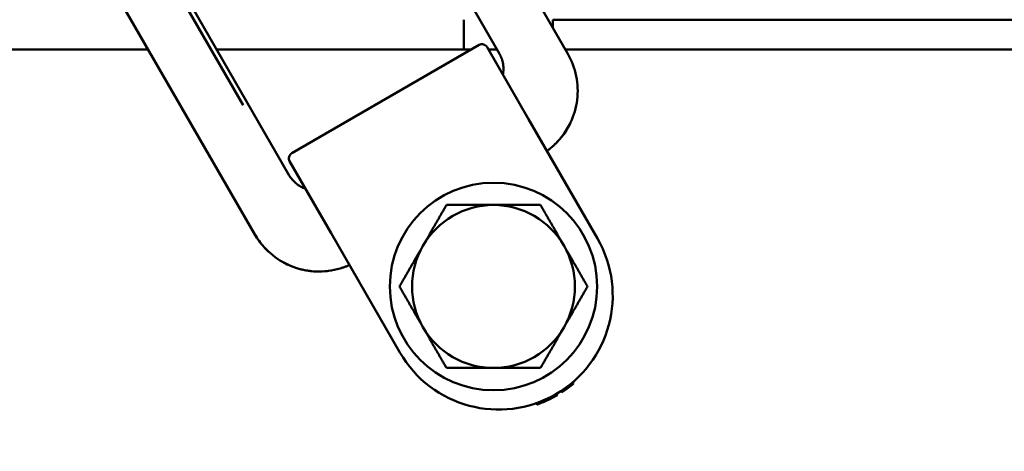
# Model space of a CAD drawing. Header units: millimetres. Extents: x -428974 to 63075, y -12164 to 49045.
# Tile 102 of 131: x 54275 to 54608, y 28214 to 28360. Entities that reach past the tile are written whole.
import ezdxf

# ---------------------------------------------------------------- set-up
doc = ezdxf.new("R2010")
doc.units = ezdxf.units.MM
doc.header["$LTSCALE"] = 75
doc.layers.add('Dimension (ISO)', color=7, linetype='Continuous', lineweight=25)
doc.layers.add('Visible (ISO)', color=7, linetype='Continuous', lineweight=50)
doc.styles.add('Note Text (ISO)', font='tahoma.ttf')
doc.dimstyles.new('Default (ISO)', dxfattribs={"dimscale": 75, "dimtxt": 2, "dimasz": 2.5, "dimexe": 3.175, "dimexo": 0, "dimgap": 0.762, "dimtad": 1, "dimrnd": 1e-08, "dimtxsty": 'Note Text (ISO)', "dimcen": 0.09, "dimdle": 10, "dimclrd": 256, "dimclre": 256, "dimclrt": 256, "dimazin": 2, "dimtfac": 1, "dimtmove": 0, "dimatfit": 3, "dimfxl": 1, "dimtolj": 1, "dimtzin": 0, "dimlwd": -1, "dimlwe": -1, "dimarcsym": 0})

# ---------------------------------------------------------------- blocks, each defined once
blk = doc.blocks.new('*D12')
at = {"layer": 'Defpoints', "color": 0, "transparency": 16777216}
for p in [(50635.57, 28337.03), (56595.34, 25742.59)]:
    blk.add_point(p, dxfattribs=at)
at = {"layer": 'Dimension (ISO)', "transparency": 16777216}
for p, q in [((50635.57, 28337.03), (46875.23, 29974.01)), ((56423.42, 25817.43), (50807.49, 28262.19))]:
    blk.add_line(p, q, dxfattribs=at)
for points in [[(50819.96, 28290.84), (50795.01, 28233.54), (50635.57, 28337.03)], [(56435.9, 25846.08), (56410.95, 25788.77), (56595.34, 25742.59)]]:
    blk.add_solid(points, dxfattribs=at)
at = {"layer": 'Dimension (ISO)', "transparency": 16777216, "insert": (47131.53, 30419.6), "char_height": 150, "attachment_point": 1, "rotation": 336.4753, "style": 'Note Text (ISO)'}
blk.add_mtext('\\A1;\\fTahoma|b0|i0;\\H149.0446;∅6500\\P\\fTahoma|b0|i0;\\H149.0446;Up to Ø7000mm tower section', dxfattribs=at)

msp = doc.modelspace()

# ---------------------------------------------------------------- linework, layer by layer
at = {"layer": 'Visible (ISO)'}
for p, q in [((54396.3506, 28459.4106), (54460.5506, 28348.2128)), ((54380.8166, 28446.3161), (54437.4801, 28348.1721)), ((54366.4661, 28307.1721), (54309.8026, 28405.3161)), ((54354.8955, 28287.2128), (54290.6955, 28398.4106)), ((54325.4889, 28374.9892), (54350.9738, 28330.8489)), ((54425.4548, 28349.68), (54425.4548, 28359.68)), ((54455.4548, 28359.68), (54455.4548, 28357.039)), ((54455.4548, 28359.68), (54775.4548, 28359.68)), ((52912.0796, 28349.68), (54318.8301, 28349.68)), ((54341.9241, 28349.68), (54428.0189, 28349.68)), ((54430.5648, 28351.1499), (54367.3449, 28314.6499)), ((54433.2968, 28350.4178), (54447.2968, 28326.1691)), ((54433.7228, 28349.68), (54436.6095, 28349.68)), ((54459.7035, 28349.68), (54785.4548, 28349.68)), ((54470.5468, 28285.8989), (54447.2968, 28326.1691)), ((54380.6129, 28287.6691), (54366.6129, 28311.9178)), ((54380.6129, 28287.6691), (54403.8629, 28247.3989)), ((54460.3896, 28235.9127), (54460.6415, 28235.4765)), ((54462.1979, 28237.3641), (54462.452, 28236.9239)), ((54455.6575, 28232.8591), (54455.9075, 28232.426)), ((54456.2036, 28233.1631), (54456.4536, 28232.7301)), ((54456.5649, 28233.3707), (54456.8149, 28232.9377)), ((54456.7447, 28233.476), (54456.9947, 28233.0429)), ((54458.1627, 28234.3532), (54458.4131, 28233.9196)), ((54459.5446, 28235.2931), (54459.7957, 28234.8581)), ((54449.914, 28230.3071), (54450.1684, 28229.8665)), ((54450.1138, 28230.3776), (54450.368, 28229.9374)), ((54450.5118, 28230.5217), (54450.7654, 28230.0824)), ((54451.1043, 28230.7455), (54451.3572, 28230.3073)), ((54452.0801, 28231.1387), (54452.3321, 28230.7022)), ((54453.0414, 28231.5569), (54453.2927, 28231.1217)), ((54453.8002, 28231.9093), (54454.051, 28231.4749)), ((54454.7359, 28232.3719), (54454.9862, 28231.9384))]:
    msp.add_line(p, q, dxfattribs=at)
msp.add_circle((54435.4548, 28269.68), 35, dxfattribs=at)
for centre, radius, start, end in [((54431.5648, 28349.4178), 2, 29.999988, 120), ((54368.3449, 28312.9178), 2, 120, 210.000017), ((54435.4548, 28269.68), 27.5, 90, 150), ((54435.4548, 28269.68), 27.5, 30, 90), ((54437.2048, 28266.6489), 38.5, 210, 30), ((54435.4548, 28269.68), 27.5, 150, 210), ((54435.4548, 28269.68), 27.5, 330, 30), ((54435.4548, 28269.68), 27.5, 210, 270), ((54435.4548, 28269.68), 27.5, 270, 330), ((54437.2048, 28266.6489), 39, 306.937286, 310.343174), ((54437.2048, 28266.6489), 39, 302.942769, 305.397995), ((54437.2048, 28266.6489), 39, 305.397995, 306.937286), ((54437.2048, 28266.6489), 39, 294.362502, 295.591514)]:
    msp.add_arc(centre, radius, start, end, dxfattribs=at)
for centre, major_axis, ratio, start_param, end_param in [((54416.8738, 28301.8632), (39.831, -68.9893), 0.69962484, 6.26677793, 6.27799272), ((54310.0902, 28486.8179), (146.6146, -253.9439), 0.36469191, 6.28047843, 6.28437476), ((54310.0915, 28486.8157), (146.6133, -253.9417), 0.364692, 0.00118947, 0.00313765), ((54315.9409, 28476.3006), (140.5913, -243.5114), 0.36469186, 6.21513692, 6.21717312), ((54315.6029, 28476.9194), (140.9445, -244.1231), 0.36469175, 6.21717569, 6.22123708), ((54417.5692, 28300.4968), (39.063, -67.6591), 0.69962484, 6.16474916, 6.17625675), ((54430.068, 28278.954), (26.6117, -46.0929), 0.85265343, 6.15310945, 6.17622583), ((54436.4046, 28268.0306), (20.2983, -35.1577), 0.97977071, 6.16042361, 6.18677114), ((54436.3959, 28268.0492), (20.3086, -35.1755), 0.97977071, 6.20779372, 6.23402079), ((54429.8977, 28279.3042), (26.8067, -46.4306), 0.85265347, 6.24039242, 6.26319093)]:
    msp.add_ellipse(centre, major_axis=major_axis, ratio=ratio, start_param=start_param, end_param=end_param, dxfattribs=at)
for points, knots in [([(54437.4801, 28348.1721), (54437.5368, 28348.074), (54437.5918, 28347.9748), (54437.6452, 28347.8746), (54437.7104, 28347.7522), (54437.7732, 28347.6283), (54437.8334, 28347.5029), (54437.8964, 28347.3719), (54437.9565, 28347.2394), (54438.0139, 28347.1053), (54438.073, 28346.9671), (54438.1292, 28346.8272), (54438.1822, 28346.6858), (54438.1982, 28346.6432), (54438.214, 28346.6004), (54438.2294, 28346.5575), (54438.2666, 28346.4541), (54438.3021, 28346.35), (54438.3359, 28346.2453), (54438.3851, 28346.0932), (54438.4306, 28345.9396), (54438.4725, 28345.7848), (54438.5146, 28345.6293), (54438.5531, 28345.4724), (54438.5877, 28345.3142), (54438.6216, 28345.1597), (54438.6519, 28345.004), (54438.6786, 28344.8471), (54438.6808, 28344.8345), (54438.6829, 28344.8218), (54438.685, 28344.8092), (54438.7084, 28344.668), (54438.7289, 28344.5255), (54438.7465, 28344.3816), (54438.7653, 28344.2271), (54438.7806, 28344.0711), (54438.7923, 28343.9138), (54438.804, 28343.7575), (54438.812, 28343.5998), (54438.8163, 28343.441), (54438.8205, 28343.2833), (54438.8211, 28343.1246), (54438.8177, 28342.9648), (54438.8145, 28342.8069), (54438.8074, 28342.6481), (54438.7965, 28342.4885), (54438.7857, 28342.3312), (54438.7712, 28342.1732), (54438.7527, 28342.0146), (54438.7344, 28341.8579), (54438.7123, 28341.7007), (54438.6863, 28341.5432), (54438.6823, 28341.5188), (54438.6782, 28341.4945), (54438.674, 28341.4702), (54438.6598, 28341.3878), (54438.6445, 28341.3054), (54438.6281, 28341.2229), (54438.6262, 28341.2132), (54438.6242, 28341.2035), (54438.6223, 28341.1938)], [0, 0, 0, 0, 0.024013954, 0.024013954, 0.024013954, 0.053324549, 0.053324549, 0.053324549, 0.083918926, 0.083918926, 0.083918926, 0.115477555, 0.115477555, 0.115477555, 0.125, 0.125, 0.125, 0.147935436, 0.147935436, 0.147935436, 0.181246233, 0.181246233, 0.181246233, 0.214691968, 0.214691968, 0.214691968, 0.247368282, 0.247368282, 0.247368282, 0.25, 0.25, 0.25, 0.279357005, 0.279357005, 0.279357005, 0.310867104, 0.310867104, 0.310867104, 0.342173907, 0.342173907, 0.342173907, 0.373244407, 0.373244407, 0.373244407, 0.403952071, 0.403952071, 0.403952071, 0.434216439, 0.434216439, 0.434216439, 0.464130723, 0.464130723, 0.464130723, 0.46875, 0.46875, 0.46875, 0.484375, 0.484375, 0.484375, 0.486211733, 0.486211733, 0.486211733, 0.486211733]), ([(54460.5506, 28348.2128), (54461.9014, 28345.8733), (54462.8802, 28343.2789), (54463.9333, 28338.0298), (54464.0371, 28335.3119), (54463.3933, 28330.0448), (54462.6369, 28327.4302), (54460.3684, 28322.63), (54458.8276, 28320.3849), (54456.4736, 28317.9156), (54455.9263, 28317.3913), (54455.357, 28316.8934)], [0, 0, 0, 0, 0.81042864, 0.81042864, 1.60618627, 1.60618627, 2.40260374, 2.40260374, 3.19944356, 3.19944356, 3.4264132, 3.4264132, 3.4264132, 3.4264132]), ([(54460.5506, 28348.2128), (54461.9014, 28345.8733), (54462.8802, 28343.2789), (54463.9333, 28338.0298), (54464.0371, 28335.3119), (54463.3933, 28330.0448), (54462.6369, 28327.4302), (54460.7591, 28323.4567), (54459.8451, 28321.9528), (54458.7905, 28320.5678)], [0, 0, 0, 0, 0.81042864, 0.81042864, 1.60618627, 1.60618627, 2.40260374, 2.40260374, 2.92503598, 2.92503598, 2.92503598, 2.92503598]), ([(54453.5024, 28315.4207), (54453.7359, 28315.5887), (54453.9663, 28315.7606), (54454.2778, 28316.0015), (54454.3618, 28316.0673), (54454.6051, 28316.2605), (54454.7633, 28316.3893), (54454.9685, 28316.5606), (54455.0465, 28316.6262), (54455.1241, 28316.6922), (54455.2307, 28316.7834), (54455.3093, 28316.8516), (54455.5593, 28317.0708), (54455.7329, 28317.2274), (54456.1775, 28317.6399), (54456.4461, 28317.9005), (54456.9712, 28318.4335), (54457.2278, 28318.7059), (54457.6379, 28319.1614), (54457.7943, 28319.3402), (54458.037, 28319.6257), (54458.1246, 28319.7304), (54458.2567, 28319.8912), (54458.3018, 28319.9465), (54458.4122, 28320.0832), (54458.4774, 28320.1648), (54458.5744, 28320.2881), (54458.6228, 28320.35), (54458.671, 28320.4121), (54458.703, 28320.4536), (54458.7179, 28320.473), (54458.7535, 28320.5194), (54458.772, 28320.5436), (54458.7905, 28320.5678)], [0.063613, 0.063613, 0.063613, 0.063613, 0.085585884, 0.085585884, 0.09375, 0.09375, 0.109375, 0.109375, 0.114239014, 0.1171875, 0.1171875, 0.125, 0.125, 0.143264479, 0.143264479, 0.17219459, 0.17219459, 0.200776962, 0.200776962, 0.21875, 0.21875, 0.229025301, 0.229025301, 0.234375, 0.234375, 0.2421875, 0.2421875, 0.24609375, 0.248046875, 0.248046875, 0.25, 0.25, 0.252120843, 0.252120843, 0.252120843, 0.252120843]), ([(54371.9383, 28302.6939), (54371.3708, 28302.8848), (54370.8329, 28303.1225), (54370.3307, 28303.397), (54369.7662, 28303.7055), (54369.2451, 28304.0616), (54368.776, 28304.4472), (54367.8378, 28305.2184), (54367.0555, 28306.1512), (54366.4661, 28307.1721)], [0.513788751, 0.513788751, 0.513788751, 0.513788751, 0.625, 0.625, 0.625, 0.75, 0.75, 0.75, 1, 1, 1, 1]), ([(54359.7281, 28281.2175), (54359.1056, 28281.7828), (54358.5124, 28282.3784), (54356.7934, 28284.2907), (54355.7631, 28285.7102), (54354.8955, 28287.2128)], [2.153609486, 2.153609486, 2.153609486, 2.153609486, 2.404497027, 2.404497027, 2.925024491, 2.925024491, 2.925024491, 2.925024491]), ([(54384.6157, 28276.0509), (54382.0571, 28275.1784), (54379.3203, 28274.7205), (54373.9626, 28274.7054), (54371.2738, 28275.1313), (54366.2278, 28276.7871), (54363.8079, 28278.0381), (54359.5389, 28281.1979), (54357.6364, 28283.1457), (54355.6755, 28285.9296), (54355.2707, 28286.5631), (54354.8955, 28287.2128)], [0, 0, 0, 0, 0.81125953, 0.81125953, 1.60786351, 1.60786351, 2.40482268, 2.40482268, 3.2013242, 3.2013242, 3.4263924, 3.4263924, 3.4263924, 3.4263924]), ([(54366.4052, 28276.8636), (54365.6348, 28277.2049), (54364.8827, 28277.5844), (54363.7266, 28278.2441), (54363.3049, 28278.502), (54362.8906, 28278.7727)], [1.356361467, 1.356361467, 1.356361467, 1.356361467, 1.607808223, 1.607808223, 1.755720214, 1.755720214, 1.755720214, 1.755720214]), ([(54384.6157, 28276.0509), (54384.7371, 28276.0923), (54384.8581, 28276.1346), (54385.3307, 28276.304), (54385.68, 28276.438), (54386.2922, 28276.6889), (54386.5562, 28276.8025), (54386.8185, 28276.9207)], [0.8759244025, 0.8759244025, 0.8759244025, 0.8759244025, 0.8857575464, 0.8857575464, 0.9144046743, 0.9144046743, 0.9363771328, 0.9363771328, 0.9363771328, 0.9363771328]), ([(54374.0427, 28274.84), (54373.2252, 28274.9217), (54372.413, 28275.0433), (54371.1295, 28275.3017), (54370.6488, 28275.4137), (54370.1712, 28275.54)], [0.56608224, 0.56608224, 0.56608224, 0.56608224, 0.811267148, 0.811267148, 0.958962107, 0.958962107, 0.958962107, 0.958962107])]:
    msp.add_open_spline(points, degree=3, knots=knots, dxfattribs=at)
for points, weights in [([(54411.6391, 28283.43), (54415.3234, 28289.8114), (54419.5777, 28297.18)], [2.77905619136, 2.77905619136, 2.57952893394]), ([(54419.5777, 28297.18), (54428.0862, 28297.18), (54435.4548, 28297.18)], [2.57952893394, 2.77905619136, 2.77905619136]), ([(54435.4548, 28297.18), (54442.8234, 28297.18), (54451.332, 28297.18)], [2.77905619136, 2.77905619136, 2.57952893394]), ([(54451.332, 28297.18), (54455.5862, 28289.8114), (54459.2705, 28283.43)], [2.57952893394, 2.77905619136, 2.77905619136]), ([(54403.7006, 28269.68), (54407.9548, 28277.0486), (54411.6391, 28283.43)], [2.57952893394, 2.77905619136, 2.77905619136]), ([(54459.2705, 28283.43), (54462.9548, 28277.0486), (54467.2091, 28269.68)], [2.77905619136, 2.77905619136, 2.57952893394]), ([(54411.6391, 28255.93), (54407.9548, 28262.3114), (54403.7006, 28269.68)], [2.77905619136, 2.77905619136, 2.57952893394]), ([(54467.2091, 28269.68), (54462.9548, 28262.3114), (54459.2705, 28255.93)], [2.57952893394, 2.77905619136, 2.77905619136]), ([(54419.5777, 28242.18), (54415.3234, 28249.5486), (54411.6391, 28255.93)], [2.57952893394, 2.77905619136, 2.77905619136]), ([(54459.2705, 28255.93), (54455.5862, 28249.5486), (54451.332, 28242.18)], [2.77905619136, 2.77905619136, 2.57952893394]), ([(54435.4548, 28242.18), (54428.0862, 28242.18), (54419.5777, 28242.18)], [2.77905619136, 2.77905619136, 2.57952893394]), ([(54451.332, 28242.18), (54442.8234, 28242.18), (54435.4548, 28242.18)], [2.57952893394, 2.77905619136, 2.77905619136])]:
    msp.add_rational_spline(points, weights, degree=2, dxfattribs=at)
msp.add_open_spline([(54379.7169, 28274.9147), (54379.2039, 28274.8491), (54378.6876, 28274.7997), (54378.1694, 28274.7664)], degree=3, dxfattribs=at)

# ---------------------------------------------------------------- dimensions: what is measured, and where the dimension line sits
at = {"layer": 'Dimension (ISO)'}
dim = msp.add_diameter_dim_2p(p1=(56595.3401, 25742.5876), p2=(50635.5696, 28337.0307), text='\\fTahoma|b0|i0;\\H149.0446;<>\\P\\fTahoma|b0|i0;\\H149.0446;Up to Ø7000mm tower section', dimstyle='Default (ISO)', override={"dimgap": 0.762, "dimdec": 2, "dimlfac": 1, "dimtol": 0, "dimlim": 0, "dimtp": 0, "dimtm": 0, "dimtdec": 2, "dimatfit": 2, "dimtvp": -0.25}, dxfattribs=at)
dim.commit()
dim.dimension.update_dxf_attribs({"geometry": '*D12', "text_midpoint": (48185.3954, 29403.6552), "dimtype": 163})

doc.saveas('drawing.dxf')
